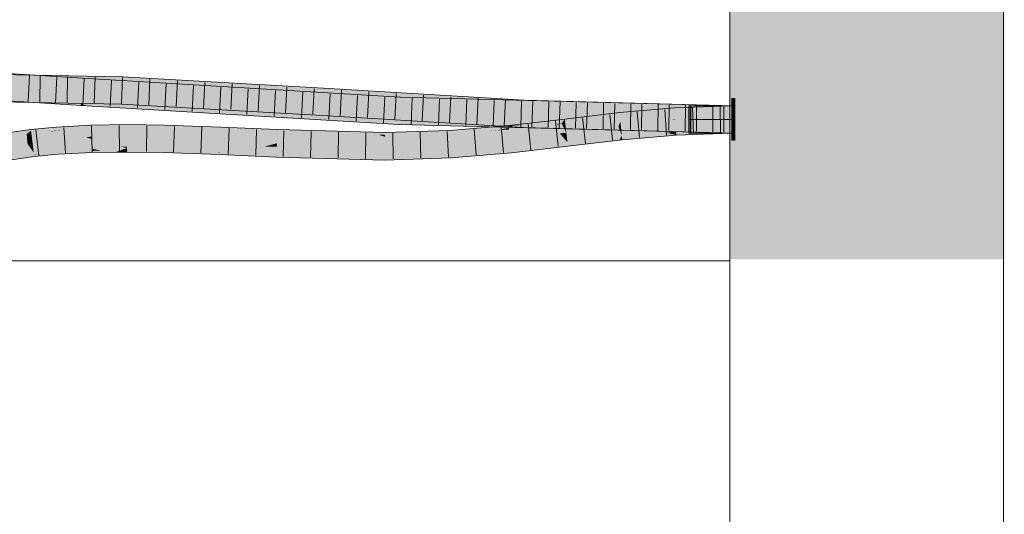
# Model space of a CAD drawing. Extents: x -500 to 300, y 62 to 1162.
# Tile 170 of 256: x 155.25 to 164.24, y 928.32 to 932.83. Entities that reach past the tile are written whole.
import ezdxf
from ezdxf.lldxf.tags import DXFTag

# ---------------------------------------------------------------- set-up
doc = ezdxf.new("R2010")
doc.units = 0
doc.layers.get('0').update_dxf_attribs({"lineweight": 13})
doc.layers.add('E_Detail_Linie_Text_Bem', color=7, linetype='Continuous', lineweight=13)
for name, color, linetype, lineweight, true_color in [('E_Leerrohr 25-A06G93S78I', 7, 'Continuous', 9, 0xff8000), ('E_Leerrohr 25-Shading', 7, 'Continuous', 9, 0xff8000), ('E_Leerrohr 32-A06G93SF8I', 7, 'Continuous', 9, 0x00b300), ('E_Leerrohr 32-Shading', 7, 'Continuous', 9, 0x00b300), ('E_Leerrohr Umrandung-A06G93SC8I', 7, 'Continuous', 9, 0xffffff)]:
    doc.layers.add(name, color=color, linetype=linetype, lineweight=lineweight, true_color=true_color)
tags = doc.linetypes.add('STRICHPUNKT2-A06G93S88I', pattern=[12.7, 6.35, -3.175, 0, -3.175]).pattern_tags.tags
tags[10:11] = [DXFTag(74, 4), DXFTag(75, 0), DXFTag(340, '0'), DXFTag(46, 0.0), DXFTag(50, 0.0), DXFTag(44, 0.0), DXFTag(45, 0.0)]
tags[8:9] = [DXFTag(74, 4), DXFTag(75, 0), DXFTag(340, '0'), DXFTag(46, 0.0), DXFTag(50, 0.0), DXFTag(44, 0.0), DXFTag(45, 0.0)]
tags[6:7] = [DXFTag(74, 4), DXFTag(75, 0), DXFTag(340, '0'), DXFTag(46, 0.0), DXFTag(50, 0.0), DXFTag(44, 0.0), DXFTag(45, 0.0)]
tags[4:5] = [DXFTag(74, 4), DXFTag(75, 0), DXFTag(340, '0'), DXFTag(46, 0.0), DXFTag(50, 0.0), DXFTag(44, 0.0), DXFTag(45, 0.0)]

# ---------------------------------------------------------------- blocks, each defined once
blk = doc.blocks.new('Shading-A06G93GV8I', base_point=(241.4508, 904.1259))
at = {"layer": 'E_Leerrohr 25-Shading', "color": 31, "true_color": 0xecb67f}
for points in [[(161.7614, 932.113), (161.7553, 932.113), (161.7614, 931.9555), (161.7553, 931.9555)], [(161.7749, 932.113), (161.7689, 932.113), (161.7749, 931.9555), (161.7689, 931.9555)], [(161.7809, 932.113), (161.7749, 932.113), (161.7809, 931.9555), (161.7749, 931.9555)], [(161.3613, 932.048), (161.3613, 931.923), (161.7553, 932.048), (161.7553, 931.923)], [(161.3749, 932.048), (161.3749, 931.923), (161.7689, 932.048), (161.7689, 931.923)], [(161.3809, 932.048), (161.3809, 931.923), (161.7749, 932.048), (161.7749, 931.923)], [(161.7553, 931.9555), (161.7553, 931.923), (161.7614, 931.9555), (161.7614, 931.923)], [(161.7689, 931.9555), (161.7689, 931.923), (161.7749, 931.9555), (161.7749, 931.923)], [(161.7749, 931.9555), (161.7749, 931.923), (161.7809, 931.9555), (161.7809, 931.923)], [(161.3613, 931.923), (161.3613, 931.798), (161.7553, 931.923), (161.7553, 931.798)], [(161.3749, 931.923), (161.3749, 931.798), (161.7689, 931.923), (161.7689, 931.798)], [(161.3809, 931.923), (161.3809, 931.798), (161.7749, 931.923), (161.7749, 931.798)], [(161.7614, 931.923), (161.7553, 931.923), (161.7614, 931.8771), (161.7553, 931.877)], [(161.7553, 931.877), (161.7553, 931.733), (161.7614, 931.8771), (161.7614, 931.733)], [(161.7749, 931.923), (161.7689, 931.923), (161.7749, 931.8773), (161.7689, 931.8772)], [(161.7689, 931.8772), (161.7689, 931.733), (161.7749, 931.8773), (161.7749, 931.733)], [(161.7809, 931.923), (161.7749, 931.923), (161.7809, 931.8773), (161.7749, 931.8773)], [(161.7749, 931.8773), (161.7749, 931.733), (161.7809, 931.8773), (161.7809, 931.733)]]:
    blk.add_solid(points, dxfattribs=at)
at = {"layer": 'E_Leerrohr 25-Shading', "color": 43, "true_color": 0xd7ab7f}
for points in [[(161.2322, 932.03), (160.7287, 931.9849), (160.8575, 931.9596), (160.7325, 931.9484)], [(161.2322, 932.03), (160.8575, 931.9596), (161.233, 932.0172)], [(161.7553, 932.048), (161.2322, 932.03), (161.233, 932.0172)], [(161.7553, 932.048), (161.233, 932.0172), (161.7553, 932.0114), (161.2344, 931.9934)], [(160.2295, 931.9263), (160.2337, 931.89), (160.7287, 931.9849), (160.7325, 931.9484)], [(160.8575, 931.9596), (161.2344, 931.9934), (161.233, 932.0172)], [(155.5869, 931.843), (155.5862, 931.8538), (155.3571, 931.8248), (155.3563, 931.8314)], [(155.5873, 931.8375), (155.5869, 931.843), (155.3575, 931.8217), (155.3571, 931.8248)], [(155.9044, 931.856), (155.904, 931.8705), (155.5869, 931.843), (155.5862, 931.8538)], [(155.9047, 931.8493), (155.9044, 931.856), (155.5873, 931.8375), (155.5869, 931.843)], [(155.9047, 931.8493), (155.5873, 931.8375), (155.905, 931.8391), (155.5885, 931.8212)], [(156.2346, 931.8589), (156.2346, 931.8753), (155.9044, 931.856), (155.904, 931.8705)], [(156.2346, 931.8527), (156.2346, 931.8589), (155.9047, 931.8493), (155.9044, 931.856)], [(156.0488, 931.8508), (155.9047, 931.8493), (156.0487, 931.8406), (155.905, 931.8391)], [(155.905, 931.8391), (155.9052, 931.8339), (156.2346, 931.8425), (156.2346, 931.8387)], [(156.2346, 931.8425), (156.2346, 931.8527), (156.0487, 931.8406), (156.0488, 931.8508)], [(156.5739, 931.8538), (156.5743, 931.8709), (156.2346, 931.8589), (156.2346, 931.8753)], [(156.5737, 931.8495), (156.5739, 931.8538), (156.2346, 931.8527), (156.2346, 931.8589)], [(156.5737, 931.8495), (156.2346, 931.8527), (156.5733, 931.8347), (156.2346, 931.8425)], [(156.2346, 931.8425), (156.2346, 931.8387), (156.5733, 931.8347), (156.5733, 931.8343)], [(157.0901, 931.8369), (156.5737, 931.8495), (156.9446, 931.8214), (156.5733, 931.8343)], [(156.5739, 931.8538), (156.5737, 931.8495), (157.0593, 931.8376)], [(157.0901, 931.8369), (157.0908, 931.853), (156.5739, 931.8538), (156.5743, 931.8709)], [(157.0901, 931.8369), (156.5739, 931.8538), (157.0593, 931.8376)], [(157.2156, 931.8473), (157.0908, 931.853), (157.5666, 931.8216), (157.0901, 931.8369)], [(157.6056, 931.8204), (157.6059, 931.8296), (157.5666, 931.8216), (157.2156, 931.8473)], [(159.668, 931.8359), (159.7197, 931.8475), (159.1772, 931.8026), (159.1765, 931.8151)], [(159.6038, 931.8406), (159.5616, 931.8547), (159.3589, 931.8376)], [(159.5616, 931.8547), (159.7185, 931.8593), (159.6369, 931.861), (159.7182, 931.862)], [(159.6038, 931.8406), (159.7197, 931.8475), (159.5616, 931.8547), (159.7185, 931.8593)], [(159.7182, 931.862), (159.7177, 931.8678), (159.6369, 931.861)], [(159.7205, 931.8395), (159.7197, 931.8475), (159.668, 931.8359)], [(159.8143, 931.8646), (160.2023, 931.8864), (159.7177, 931.8678), (160.2295, 931.9263)], [(159.8143, 931.8646), (159.7177, 931.8678), (159.7182, 931.862)], [(159.7185, 931.8593), (159.8143, 931.8646), (159.7182, 931.862)], [(159.7185, 931.8593), (159.7197, 931.8475), (160.0445, 931.8737)], [(159.8143, 931.8646), (159.7185, 931.8593), (159.8818, 931.8665)], [(160.1201, 931.877), (160.0445, 931.8737), (159.7205, 931.8395), (159.7197, 931.8475)], [(159.7205, 931.8395), (159.7213, 931.8314), (160.1201, 931.877)], [(160.0579, 931.8748), (160.2023, 931.8864), (159.849, 931.8656), (159.8143, 931.8646)], [(159.8818, 931.8665), (160.0445, 931.8737), (159.849, 931.8656), (160.0579, 931.8748)], [(160.1201, 931.877), (160.2023, 931.8864), (160.0445, 931.8737)], [(160.2295, 931.9263), (160.2023, 931.8864), (160.2337, 931.89)], [(155.3571, 931.8248), (155.3563, 931.8314), (155.1373, 931.799), (155.1372, 931.7994)], [(155.3571, 931.8248), (155.1373, 931.799), (155.1824, 931.8036)], [(155.1406, 931.7802), (155.3309, 931.7997), (155.1824, 931.8036), (155.3575, 931.8217)], [(155.3175, 931.7888), (155.3309, 931.7997), (155.1436, 931.7634), (155.1406, 931.7802)], [(155.3575, 931.8217), (155.3571, 931.8248), (155.1824, 931.8036)], [(155.3606, 931.7961), (155.3598, 931.8027), (155.3175, 931.7888), (155.3309, 931.7997)], [(155.3175, 931.7888), (155.3607, 931.795), (155.3606, 931.7961)], [(155.3598, 931.8027), (155.3575, 931.8217), (155.3309, 931.7997)], [(155.5885, 931.8212), (155.5873, 931.8375), (155.3598, 931.8027), (155.3575, 931.8217)], [(155.5885, 931.8212), (155.3598, 931.8027), (155.5226, 931.8139)], [(155.3598, 931.8027), (155.3606, 931.7961), (155.5226, 931.8139)], [(155.5226, 931.8139), (155.3606, 931.7961), (155.5888, 931.8173), (155.3607, 931.795)], [(155.5885, 931.8212), (155.5226, 931.8139), (155.5887, 931.8185)], [(155.5226, 931.8139), (155.5888, 931.8173), (155.5887, 931.8185)], [(155.905, 931.8391), (155.5885, 931.8212), (155.6675, 931.8214), (155.5887, 931.8185)], [(155.5887, 931.8185), (155.5888, 931.8173), (155.6675, 931.8214)], [(155.905, 931.8391), (155.6675, 931.8214), (155.9052, 931.8339)], [(157.0901, 931.8369), (156.9446, 931.8214), (157.0894, 931.8179)], [(156.9446, 931.8214), (157.0893, 931.8163), (157.0894, 931.8179)], [(157.1141, 931.8171), (157.0894, 931.8179), (157.6047, 931.793), (157.0893, 931.8163)], [(157.605, 931.8013), (157.0901, 931.8369), (157.0894, 931.8179)], [(157.0901, 931.8369), (157.6056, 931.8187), (157.5666, 931.8216)], [(157.0901, 931.8369), (157.1004, 931.8362), (157.6056, 931.8187), (157.6054, 931.8147)], [(157.1004, 931.8362), (157.605, 931.8013), (157.6054, 931.8147)], [(157.605, 931.8013), (157.1141, 931.8171), (157.6047, 931.793)], [(157.6056, 931.8187), (157.6056, 931.8204), (157.5666, 931.8216)], [(158.5874, 931.7659), (157.605, 931.8013), (157.6047, 931.793)], [(158.1457, 931.7908), (157.7701, 931.8102), (157.605, 931.8013), (157.6054, 931.8147)], [(157.605, 931.8013), (158.5874, 931.7659), (157.8041, 931.7974)], [(157.7701, 931.8102), (157.6056, 931.8187), (157.6054, 931.8147)], [(158.5876, 931.8024), (157.6059, 931.8296), (158.5876, 931.8011), (157.6056, 931.8204)], [(157.6056, 931.8204), (157.6056, 931.8187), (158.0276, 931.8121), (158.0508, 931.8108)], [(158.0508, 931.8108), (157.6056, 931.8187), (158.3245, 931.795), (158.0099, 931.8036)], [(158.0099, 931.8036), (157.6056, 931.8187), (157.77, 931.8102)], [(157.77, 931.8102), (158.4804, 931.7861), (158.0099, 931.8036)], [(157.77, 931.8102), (158.1457, 931.7908), (158.4804, 931.7861), (158.5306, 931.7832)], [(158.5874, 931.7659), (158.5633, 931.7732), (157.8041, 931.7974), (158.2626, 931.7885)], [(158.3244, 931.795), (158.0099, 931.8036), (158.4804, 931.7861)], [(158.0508, 931.8108), (158.5876, 931.8011), (158.0276, 931.8121)], [(158.5876, 931.8011), (158.0508, 931.8108), (158.5875, 931.7878), (158.3245, 931.795)], [(158.5633, 931.7732), (158.5306, 931.7832), (158.2626, 931.7885)], [(158.5875, 931.7878), (158.3244, 931.795), (158.5875, 931.7821), (158.4804, 931.7861)], [(158.5306, 931.7832), (158.5875, 931.7821), (158.4804, 931.7861)], [(158.5875, 931.7821), (158.5306, 931.7832), (158.5875, 931.78)], [(158.5875, 931.78), (158.5306, 931.7832), (158.5874, 931.772), (158.5633, 931.7732)], [(158.5633, 931.7732), (158.5874, 931.7659), (158.5874, 931.772)], [(159.1779, 931.7897), (158.5875, 931.78), (159.1781, 931.7857), (158.5874, 931.772)], [(158.5874, 931.772), (158.5874, 931.7659), (159.1781, 931.7857)], [(159.1772, 931.8026), (159.1765, 931.8151), (158.5875, 931.7878), (158.5876, 931.8011)], [(159.1776, 931.7961), (159.1772, 931.8026), (158.5875, 931.7821), (158.5875, 931.7878)], [(159.1776, 931.7961), (158.5875, 931.7821), (159.1779, 931.7897), (158.5875, 931.78)], [(159.176, 931.8223), (158.5876, 931.8024), (159.1765, 931.8151), (158.5876, 931.8011)], [(159.3589, 931.8376), (159.176, 931.8223), (159.6038, 931.8406), (159.1765, 931.8151)], [(159.1776, 931.7961), (159.668, 931.8359), (159.1772, 931.8026)], [(159.1776, 931.7961), (159.5406, 931.8177), (159.668, 931.8359), (159.6101, 931.8231)], [(159.5406, 931.8177), (159.1776, 931.7961), (159.1779, 931.7897)], [(159.6025, 931.8214), (159.5406, 931.8177), (159.1781, 931.7857), (159.1779, 931.7897)], [(159.5406, 931.8177), (159.6025, 931.8214), (159.6101, 931.8231)], [(159.6025, 931.8214), (159.7213, 931.8314), (159.6101, 931.8231), (159.7212, 931.8317)], [(159.7212, 931.8317), (159.7205, 931.8395), (159.6101, 931.8231), (159.668, 931.8359)], [(160.7507, 931.7726), (160.254, 931.7144), (160.7275, 931.733), (160.2582, 931.678)], [(160.7507, 931.7726), (160.7275, 931.733), (160.7542, 931.7384)], [(161.2453, 931.817), (160.7507, 931.7726), (161.2455, 931.8138), (160.7542, 931.7384)], [(161.1616, 931.801), (160.7542, 931.7384), (161.2476, 931.7804), (160.7545, 931.7361)], [(161.2455, 931.8138), (161.1616, 931.801), (161.2457, 931.8105)], [(161.1616, 931.801), (161.2476, 931.7804), (161.2457, 931.8105)], [(161.3735, 931.8214), (161.2453, 931.817), (161.2455, 931.8138)], [(161.7536, 931.8344), (161.7553, 931.8346), (161.2455, 931.8138), (161.3735, 931.8214)], [(161.2457, 931.8105), (161.3702, 931.8163), (161.2455, 931.8138), (161.2604, 931.8145)], [(161.2476, 931.7804), (161.7536, 931.8344), (161.2457, 931.8105)], [(161.7553, 931.8346), (161.2476, 931.7804), (161.7553, 931.798)], [(161.3702, 931.8163), (161.7536, 931.8344), (161.2604, 931.8145)], [(155.911, 931.6573), (155.9494, 931.6487), (156.2347, 931.6619), (156.1894, 931.6457)], [(156.2347, 931.6451), (156.2347, 931.6619), (156.1894, 931.6457)], [(156.5684, 931.6442), (156.5687, 931.6576), (156.2347, 931.6439), (156.2347, 931.6619)], [(159.7386, 931.6555), (159.7422, 931.619), (160.254, 931.7144), (160.2582, 931.678)], [(160.7275, 931.733), (160.7545, 931.7361), (160.7542, 931.7384)], [(155.3823, 931.617), (155.382, 931.6196), (155.1742, 931.5892)], [(155.1747, 931.5862), (155.383, 931.6108), (155.1742, 931.5892), (155.3823, 931.617)], [(155.1759, 931.5792), (155.3843, 931.5999), (155.1747, 931.5862), (155.383, 931.6108)], [(155.3846, 931.5974), (155.3843, 931.5999), (155.1777, 931.5691), (155.1759, 931.5792)], [(155.1777, 931.5691), (155.1805, 931.5532), (155.3846, 931.5974), (155.3864, 931.5833)], [(155.6015, 931.6387), (155.6013, 931.6409), (155.382, 931.6196)], [(155.3823, 931.617), (155.6019, 931.6334), (155.382, 931.6196), (155.6015, 931.6387)], [(155.383, 931.6108), (155.6025, 931.624), (155.3823, 931.617), (155.6019, 931.6334)], [(155.3843, 931.5999), (155.603, 931.6182), (155.383, 931.6108), (155.6025, 931.624)], [(155.603, 931.6182), (155.3843, 931.5999), (155.4318, 931.6019)], [(155.3843, 931.5999), (155.3846, 931.5974), (155.4318, 931.6019)], [(155.3846, 931.5974), (155.3864, 931.5833), (155.603, 931.6182), (155.6039, 931.6044)], [(155.9111, 931.6544), (155.911, 931.6573), (155.6013, 931.6409)], [(155.6015, 931.6387), (155.9113, 931.6492), (155.6013, 931.6409), (155.9111, 931.6544)], [(155.6019, 931.6334), (155.9116, 931.6401), (155.6015, 931.6387), (155.9113, 931.6492)], [(155.6025, 931.624), (155.9118, 931.6359), (155.6019, 931.6334), (155.9116, 931.6401)], [(155.9118, 931.6359), (155.6025, 931.624), (155.7171, 931.6248)], [(155.6025, 931.624), (155.603, 931.6182), (155.7171, 931.6248)], [(155.603, 931.6182), (155.6039, 931.6044), (155.9118, 931.6359), (155.9123, 931.6207)], [(155.9494, 931.6487), (155.911, 931.6573), (155.9113, 931.6492)], [(155.9116, 931.6401), (155.9973, 931.638), (155.9113, 931.6492), (155.9494, 931.6487)], [(155.9118, 931.6359), (155.9973, 931.638), (155.9116, 931.6401)], [(156.1281, 931.6238), (156.1805, 931.6425), (155.9123, 931.6207), (155.9118, 931.6359)], [(155.9494, 931.6487), (155.9973, 931.638), (156.1894, 931.6457), (156.1805, 931.6425)], [(156.2347, 931.627), (156.2347, 931.6439), (156.1281, 931.6238), (156.1805, 931.6425)], [(156.1281, 931.6238), (156.2347, 931.6253), (156.2347, 931.627)], [(156.1805, 931.6425), (156.2347, 931.6439), (156.1894, 931.6457), (156.2347, 931.6451)], [(156.568, 931.6289), (156.5684, 931.6442), (156.2347, 931.627), (156.2347, 931.6439)], [(156.2347, 931.627), (156.2347, 931.6253), (156.568, 931.6289), (156.5678, 931.621)], [(157.0243, 931.6231), (156.568, 931.6289), (156.7207, 931.6157), (156.5678, 931.621)], [(156.568, 931.6289), (157.0821, 931.6353), (156.5684, 931.6442)], [(156.568, 931.6289), (157.0243, 931.6231), (157.0821, 931.6353), (157.0816, 931.6246)], [(157.0821, 931.6353), (157.0823, 931.6397), (156.5684, 931.6442), (156.5687, 931.6576)], [(157.0816, 931.6224), (157.0243, 931.6231), (157.0808, 931.6031), (156.7207, 931.6157)], [(157.0243, 931.6231), (157.0816, 931.6224), (157.0816, 931.6246)], [(157.0816, 931.6224), (157.0808, 931.6031), (157.5986, 931.6112), (157.5975, 931.5797)], [(157.2451, 931.6277), (157.0821, 931.6353), (157.0816, 931.6246)], [(157.0816, 931.6224), (157.5986, 931.6112), (157.0816, 931.6246), (157.2451, 931.6277)], [(157.3163, 931.6292), (157.0823, 931.6397), (157.0821, 931.6353)], [(157.0821, 931.6353), (157.2451, 931.6277), (157.3163, 931.6292), (157.317, 931.6291)], [(157.2451, 931.6277), (157.5986, 931.6112), (157.317, 931.6291), (157.5988, 931.6163)], [(158.5866, 931.5891), (157.841, 931.6096), (157.5975, 931.5797), (157.5986, 931.6112)], [(158.5866, 931.5891), (157.5975, 931.5797), (158.5865, 931.5524)], [(157.841, 931.6096), (157.5988, 931.6163), (157.5986, 931.6112)], [(158.7768, 931.5955), (158.5866, 931.5891), (158.7794, 931.5589), (158.5865, 931.5524)], [(159.1883, 931.6092), (158.7768, 931.5955), (159.1904, 931.5726), (158.7794, 931.5589)], [(159.1883, 931.6092), (159.1904, 931.5726), (159.7386, 931.6555), (159.7422, 931.619)]]:
    blk.add_solid(points, dxfattribs=at)
at = {"layer": 'E_Leerrohr 25-Shading', "color": 31, "true_color": 0xfabd7f}
for points in [[(160.7325, 931.9484), (160.2337, 931.89), (160.737, 931.9046), (160.234, 931.8875)], [(160.7325, 931.9484), (161.238, 931.9357), (160.8575, 931.9596)], [(161.2047, 931.9199), (160.7325, 931.9484), (160.737, 931.9049)], [(160.7325, 931.9484), (161.2047, 931.9199), (161.238, 931.9357), (161.2389, 931.921)], [(161.238, 931.9357), (161.2344, 931.9934), (160.8575, 931.9596)], [(161.7553, 931.923), (161.7553, 932.0114), (161.238, 931.9357), (161.2344, 931.9934)], [(161.7553, 931.923), (161.238, 931.9357), (161.2391, 931.9178)], [(159.722, 931.8243), (160.1201, 931.877), (159.7213, 931.8314)], [(159.722, 931.8243), (160.2247, 931.8411), (160.1201, 931.877), (160.2051, 931.8807)], [(160.2051, 931.8807), (160.2023, 931.8864), (160.1201, 931.877)], [(160.2337, 931.89), (160.2023, 931.8864), (160.234, 931.8875)], [(160.2346, 931.8821), (160.234, 931.8875), (160.2051, 931.8807), (160.2023, 931.8864)], [(160.2393, 931.8416), (160.2346, 931.8821), (160.2247, 931.8411), (160.2051, 931.8807)], [(160.7106, 931.9037), (160.234, 931.8875), (160.2346, 931.8821)], [(160.7203, 931.858), (160.737, 931.9046), (160.2346, 931.8821), (160.7106, 931.9037)], [(160.7203, 931.858), (160.2346, 931.8821), (160.2393, 931.8416)], [(160.2393, 931.8416), (160.2439, 931.8022), (160.7203, 931.858)], [(160.7391, 931.8052), (160.7203, 931.858), (160.2445, 931.7964), (160.2439, 931.8022)], [(160.737, 931.9046), (160.7203, 931.858), (160.7416, 931.8605)], [(160.7416, 931.8605), (160.7203, 931.858), (160.742, 931.8562)], [(160.742, 931.8562), (160.7203, 931.858), (160.7473, 931.8054), (160.7391, 931.8052)], [(160.737, 931.9046), (161.2391, 931.9178), (160.737, 931.9049), (161.2047, 931.9199)], [(160.737, 931.9046), (160.7416, 931.8605), (161.2391, 931.9178), (161.2399, 931.9052)], [(161.2399, 931.9052), (160.7416, 931.8605), (161.2448, 931.8245), (160.742, 931.8562)], [(161.2448, 931.8245), (160.742, 931.8562), (161.2453, 931.817), (160.7473, 931.8054)], [(161.2047, 931.9199), (161.2391, 931.9178), (161.2389, 931.921)], [(161.2391, 931.9178), (161.2399, 931.9052), (161.7553, 931.923)], [(161.7553, 931.923), (161.2399, 931.9052), (161.3735, 931.8214), (161.2448, 931.8245)], [(161.7553, 931.923), (161.3735, 931.8214), (161.7553, 931.8346)], [(155.3214, 931.7456), (155.3175, 931.7888), (155.1544, 931.7017), (155.1436, 931.7634)], [(155.3607, 931.795), (155.3175, 931.7888), (155.3713, 931.7073), (155.3255, 931.7006)], [(155.5888, 931.8173), (155.3607, 931.795), (155.5947, 931.7344), (155.3713, 931.7073)], [(155.86, 931.7607), (155.6675, 931.8214), (155.5947, 931.7344), (155.5888, 931.8173)], [(155.595, 931.7291), (155.8903, 931.7512), (155.5947, 931.7344), (155.86, 931.7607)], [(155.9052, 931.8339), (155.6675, 931.8214), (155.9055, 931.8251)], [(155.9055, 931.8251), (155.6675, 931.8214), (155.9075, 931.7655), (155.86, 931.7607)], [(155.86, 931.7607), (155.9081, 931.7456), (155.9075, 931.7655)], [(156.2346, 931.8387), (155.9052, 931.8339), (156.2346, 931.8265), (155.9055, 931.8251)], [(156.2346, 931.8265), (155.9055, 931.8251), (156.2346, 931.7916), (155.9075, 931.7655)], [(155.9075, 931.7655), (155.9081, 931.7456), (156.2346, 931.7916), (156.2347, 931.7503)], [(156.5733, 931.8343), (156.2346, 931.8387), (156.5731, 931.8252), (156.2346, 931.8265)], [(156.2346, 931.8265), (156.2347, 931.7503), (156.5731, 931.8252), (156.571, 931.7459)], [(157.0893, 931.8163), (156.9446, 931.8214), (156.571, 931.7459), (156.5731, 931.8252)], [(157.086, 931.7336), (157.0893, 931.8163), (156.571, 931.7459)], [(156.9446, 931.8214), (156.5733, 931.8343), (156.5731, 931.8252)], [(157.6047, 931.793), (157.0893, 931.8163), (157.6022, 931.7186), (157.086, 931.7336)], [(157.6047, 931.793), (157.6017, 931.7047), (158.5874, 931.7659), (158.587, 931.6774)], [(158.5874, 931.7659), (158.587, 931.6774), (159.1781, 931.7857), (159.1832, 931.6974)], [(159.6025, 931.8214), (159.1781, 931.7857), (159.73, 931.7434), (159.1832, 931.6974)], [(159.7213, 931.8314), (159.6025, 931.8214), (159.722, 931.8243)], [(159.6025, 931.8214), (159.73, 931.7434), (159.722, 931.8243)], [(160.2439, 931.8022), (160.2247, 931.8411), (159.73, 931.7434), (159.722, 931.8243)], [(160.2408, 931.7297), (160.1842, 931.7953), (159.7355, 931.6869), (159.73, 931.7434)], [(160.2439, 931.8022), (160.1842, 931.7953), (160.2445, 931.7964)], [(160.2445, 931.7964), (160.1842, 931.7953), (160.2521, 931.7307), (160.2408, 931.7297)], [(160.2247, 931.8411), (160.2439, 931.8022), (160.2393, 931.8416)], [(160.7503, 931.7725), (160.7507, 931.7726), (160.2445, 931.7964), (160.7391, 931.8052)], [(160.7503, 931.7725), (160.2445, 931.7964), (160.2521, 931.7307)], [(160.254, 931.7144), (160.7503, 931.7725), (160.2521, 931.7307)], [(160.7391, 931.8052), (160.7507, 931.7726), (160.7473, 931.8054)], [(160.7473, 931.8054), (160.7507, 931.7726), (161.2453, 931.817)], [(161.2448, 931.8245), (161.2453, 931.817), (161.3735, 931.8214)], [(155.3238, 931.7194), (155.3214, 931.7456), (155.1576, 931.6837), (155.1544, 931.7017)], [(155.1589, 931.6763), (155.3255, 931.7006), (155.1576, 931.6837), (155.3238, 931.7194)], [(155.3692, 931.6379), (155.3255, 931.7006), (155.1688, 931.62), (155.1589, 931.6763)], [(155.3713, 931.7073), (155.3255, 931.7006), (155.3716, 931.7048)], [(155.3716, 931.7048), (155.3255, 931.7006), (155.3796, 931.6389), (155.3692, 931.6379)], [(155.3713, 931.7073), (155.595, 931.7291), (155.5947, 931.7344)], [(155.595, 931.7291), (155.3713, 931.7073), (155.5957, 931.7195), (155.3716, 931.7048)], [(155.5957, 931.7195), (155.3716, 931.7048), (155.6004, 931.6533), (155.3796, 931.6389)], [(155.595, 931.7291), (155.9081, 931.7456), (155.8903, 931.7512)], [(155.9081, 931.7456), (155.595, 931.7291), (155.9085, 931.7332), (155.5957, 931.7195)], [(155.9085, 931.7332), (155.5957, 931.7195), (155.9107, 931.6667), (155.6004, 931.6533)], [(155.9107, 931.6667), (155.6542, 931.6556), (155.911, 931.6573)], [(156.2347, 931.7503), (155.9081, 931.7456), (156.2347, 931.7412), (155.9085, 931.7332)], [(156.0456, 931.7366), (155.9085, 931.7332), (156.0449, 931.6699), (155.9107, 931.6667)], [(156.2347, 931.6619), (155.9427, 931.6674), (155.911, 931.6573), (155.9107, 931.6667)], [(156.2347, 931.6619), (156.18, 931.6732), (155.9427, 931.6674)], [(156.2347, 931.6744), (156.2347, 931.7412), (156.0449, 931.6699), (156.0456, 931.7366)], [(156.2347, 931.6744), (156.18, 931.6732), (156.2347, 931.6707)], [(156.18, 931.6732), (156.2347, 931.6619), (156.2347, 931.6707)], [(156.571, 931.7459), (156.2347, 931.7503), (156.571, 931.7448), (156.2347, 931.7412)], [(156.5692, 931.6779), (156.5709, 931.7396), (156.2347, 931.7412), (156.4012, 931.743)], [(156.5692, 931.6779), (156.2347, 931.7412), (156.2347, 931.6744)], [(156.5687, 931.6576), (156.3481, 931.6756), (156.2347, 931.6707), (156.2347, 931.6744)], [(156.5687, 931.6576), (156.2347, 931.6707), (156.2347, 931.6619)], [(156.5692, 931.6779), (156.3481, 931.6756), (156.5689, 931.6641)], [(156.3481, 931.6756), (156.5687, 931.6576), (156.5689, 931.6641)], [(156.5709, 931.7396), (156.571, 931.7448), (156.4012, 931.743)], [(156.5689, 931.6641), (156.5687, 931.6576), (157.0823, 931.6397)], [(157.0838, 931.6776), (156.5692, 931.6779), (157.0823, 931.6397), (156.5689, 931.6641)], [(157.0838, 931.6776), (157.0856, 931.7235), (156.5692, 931.6779), (156.5709, 931.7396)], [(157.0856, 931.7235), (157.0858, 931.728), (156.5709, 931.7396), (156.571, 931.7459)], [(157.0858, 931.728), (157.086, 931.7336), (156.571, 931.7459)], [(157.3163, 931.6292), (157.4903, 931.6752), (157.0823, 931.6397), (157.0838, 931.6776)], [(157.0838, 931.6776), (157.4903, 931.6752), (157.0856, 931.7235), (157.6017, 931.7047)], [(157.6017, 931.7047), (157.0858, 931.728), (157.0856, 931.7235)], [(157.086, 931.7336), (157.0858, 931.728), (157.6022, 931.7186), (157.6017, 931.7047)], [(157.5994, 931.6346), (157.6007, 931.6745), (157.3163, 931.6292), (157.4903, 931.6752)], [(157.6007, 931.6745), (157.6017, 931.7047), (157.4903, 931.6752)], [(157.5994, 931.6346), (158.3473, 931.6556), (157.6007, 931.6745), (158.587, 931.6774)], [(158.587, 931.6774), (157.6017, 931.7047), (157.6007, 931.6745)], [(158.5869, 931.6429), (158.587, 931.6624), (157.841, 931.6096), (158.3473, 931.6556)], [(158.587, 931.6624), (158.587, 931.6774), (158.3473, 931.6556)], [(159.1838, 931.6877), (158.5869, 931.6429), (158.7768, 931.5955), (158.5866, 931.5891)], [(159.1838, 931.6877), (159.1832, 931.6974), (158.5869, 931.6429), (158.587, 931.6624)], [(159.1832, 931.6974), (158.587, 931.6774), (158.587, 931.6624)], [(159.1838, 931.6877), (158.7768, 931.5955), (159.1867, 931.637)], [(159.73, 931.7434), (159.1832, 931.6974), (159.73, 931.7427), (159.1838, 931.6877)], [(159.73, 931.7427), (159.1838, 931.6877), (159.7355, 931.6869), (159.1867, 931.637)], [(159.1867, 931.637), (159.1883, 931.6092), (159.7355, 931.6869), (159.7386, 931.6555)], [(160.254, 931.7144), (160.2408, 931.7297), (159.7386, 931.6555), (159.7355, 931.6869)], [(160.2408, 931.7297), (160.254, 931.7144), (160.2521, 931.7307)], [(155.382, 931.6196), (155.3692, 931.6379), (155.1742, 931.5892), (155.1688, 931.62)], [(155.3692, 931.6379), (155.382, 931.6196), (155.3796, 931.6389)], [(155.3796, 931.6389), (155.382, 931.6196), (155.6004, 931.6533), (155.6013, 931.6409)], [(155.6542, 931.6556), (155.6004, 931.6533), (155.911, 931.6573), (155.6013, 931.6409)], [(157.3163, 931.6292), (157.5988, 931.6163), (157.5994, 931.6346)], [(157.841, 931.6096), (158.3473, 931.6556), (157.5988, 931.6163), (157.5994, 931.6346)], [(157.841, 931.6096), (158.5866, 931.5891), (158.5869, 931.6429)], [(158.7768, 931.5955), (159.1883, 931.6092), (159.1867, 931.637)]]:
    blk.add_solid(points, dxfattribs=at)
at = {"layer": 'E_Leerrohr 32-Shading', "color": 83, "true_color": 0x7fbd7f}
for points in [[(155.3951, 932.3275), (154.6151, 932.3427), (155.3934, 932.2909), (154.8306, 932.3019)], [(154.8412, 932.3253), (155.8247, 932.264), (154.6298, 932.3751), (155.8269, 932.3006)], [(156.1922, 932.2753), (156.1936, 932.312), (155.3934, 932.2909), (155.3951, 932.3275)], [(156.7493, 932.2451), (155.8269, 932.3006), (156.9577, 932.1959), (155.8247, 932.264)], [(156.7608, 932.2795), (156.1936, 932.312), (156.9695, 932.231), (156.1922, 932.2753)], [(158.3383, 932.1495), (156.7493, 932.2451), (158.5451, 932.1003), (156.9577, 932.1959)], [(158.0285, 932.2072), (156.7608, 932.2795), (158.0263, 932.1706), (156.9695, 932.231)], [(158.3479, 932.1881), (158.0285, 932.2072), (158.5547, 932.1392), (158.0263, 932.1706)], [(154.7183, 932.1215), (155.3849, 932.1143), (154.2747, 932.136)], [(155.8127, 932.0692), (154.7187, 932.1491), (154.8172, 932.113), (154.5195, 932.1315)], [(154.6681, 932.116), (154.5403, 932.0997), (155.3842, 932.0976), (155.3837, 932.0881)], [(154.6681, 932.116), (155.3849, 932.1143), (154.7108, 932.1215)], [(155.3849, 932.1143), (154.6681, 932.116), (155.3842, 932.0976)], [(155.8139, 932.0876), (154.7632, 932.1531), (155.8127, 932.0692), (154.7187, 932.1491)], [(154.8172, 932.113), (155.8116, 932.051), (155.8127, 932.0692)], [(155.3849, 932.1143), (155.3842, 932.0976), (156.1855, 932.0987), (156.1847, 932.077)], [(158.7244, 932.0895), (158.726, 932.1262), (158.5451, 932.1003), (158.3383, 932.1495)], [(159.8572, 932.0616), (159.6104, 932.113), (158.5547, 932.1392), (158.3479, 932.1881)], [(160.6212, 932.0525), (159.2381, 932.113), (158.7244, 932.0895), (158.726, 932.1262)], [(161.7749, 932.0114), (161.7749, 932.048), (160.1461, 932.0733), (159.2381, 932.113)], [(159.8588, 932.0982), (159.6104, 932.113), (159.8584, 932.0878)], [(159.6104, 932.113), (159.8572, 932.0616), (159.8584, 932.0878)], [(155.3836, 932.0881), (154.2752, 932.1034), (155.3832, 932.0778), (154.2752, 932.0994)], [(156.1847, 932.077), (155.3836, 932.0881), (156.1841, 932.0621), (155.3832, 932.0778)], [(155.3837, 932.0881), (156.1847, 932.077), (155.3842, 932.0976)], [(155.8623, 932.048), (155.8127, 932.0692), (155.8116, 932.051)], [(156.8606, 932.0246), (155.8139, 932.0876), (155.8127, 932.0692)], [(155.8623, 932.048), (157.941, 931.9596), (155.8127, 932.0692), (156.8606, 932.0246)], [(158.7169, 931.912), (155.8623, 932.048), (156.1469, 932.0309)], [(158.7169, 931.912), (158.7169, 931.913), (155.8623, 932.048), (157.941, 931.9596)], [(156.1469, 932.0309), (158.0117, 931.9187), (158.7169, 931.912), (158.716, 931.8917)], [(156.431, 932.048), (156.1847, 932.077), (156.1841, 932.0621)], [(156.1855, 932.0987), (156.1847, 932.077), (156.8768, 932.0538), (156.8431, 932.0504)], [(156.431, 932.048), (158.016, 931.9941), (156.1847, 932.077), (157.482, 932.0246)], [(156.1855, 932.0987), (156.8768, 932.0538), (156.9111, 932.0573)], [(158.0154, 931.984), (156.431, 932.048), (158.0151, 931.9777), (156.5105, 932.0435)], [(158.016, 931.9941), (156.431, 932.048), (158.0154, 931.984)], [(156.5105, 932.0435), (158.0139, 931.9576), (158.0151, 931.9777)], [(156.8431, 932.0504), (157.482, 932.0246), (156.9111, 932.0573)], [(160.6212, 932.0525), (158.7244, 932.0895), (160.6873, 932.0392)], [(160.6185, 932.0536), (159.8584, 932.0878), (160.6874, 932.0399), (159.8572, 932.0616)], [(161.339, 932.028), (161.7689, 932.048), (159.8584, 932.0878), (159.8588, 932.0982)], [(161.339, 932.028), (159.8584, 932.0878), (160.224, 932.0714)], [(161.7749, 932.0114), (160.1461, 932.0733), (161.7633, 932.0117)], [(160.1461, 932.0733), (161.2588, 932.0246), (161.7633, 932.0117)], [(161.2659, 932.0246), (161.339, 932.028), (160.224, 932.0714)], [(161.2659, 932.0246), (160.6185, 932.0536), (160.6874, 932.0399)], [(161.2588, 932.0246), (160.6212, 932.0525), (160.6873, 932.0392)], [(161.339, 932.028), (161.2659, 932.0246), (161.7609, 932.0116)], [(161.7689, 932.0114), (161.7689, 932.048), (161.7609, 932.0116), (161.339, 932.028)], [(158.0139, 931.9576), (159.8497, 931.885), (158.0151, 931.9777), (159.2068, 931.9233)], [(159.8496, 931.8828), (159.8497, 931.885), (158.2732, 931.9421), (158.0139, 931.9576)], [(159.2068, 931.9233), (158.5959, 931.9596), (158.0151, 931.9777), (158.0154, 931.984)], [(158.5959, 931.9596), (158.016, 931.9941), (158.0154, 931.984)], [(158.2732, 931.9421), (158.6526, 931.9196), (159.8496, 931.8828), (159.8495, 931.8792)], [(158.0117, 931.9187), (158.7154, 931.8763), (158.716, 931.8917)], [(158.6526, 931.9196), (159.8482, 931.8484), (159.8495, 931.8792)], [(158.7157, 931.8837), (158.7154, 931.8763), (159.5876, 931.8795), (161.7749, 931.798)], [(158.716, 931.8917), (158.7157, 931.8837), (159.4273, 931.8855), (159.5876, 931.8795)], [(159.4273, 931.8855), (158.7169, 931.912), (158.716, 931.8917)], [(158.8266, 931.9101), (158.7169, 931.913), (158.7169, 931.912)], [(158.7169, 931.912), (159.7532, 931.8864), (158.8266, 931.9101)], [(158.7169, 931.912), (159.4273, 931.8855), (159.7532, 931.8864), (159.8609, 931.8817)], [(159.8609, 931.8817), (159.4273, 931.8855), (159.9505, 931.8777), (159.5876, 931.8795)], [(159.5876, 931.8795), (161.7749, 931.798), (159.9505, 931.8777)], [(159.9769, 931.8807), (159.7532, 931.8864), (159.8609, 931.8817)], [(159.8494, 931.8772), (159.8482, 931.8484), (159.9731, 931.8785), (161.7689, 931.798)], [(159.8495, 931.8792), (159.8494, 931.8772), (159.9044, 931.8789)], [(159.8494, 931.8772), (159.9731, 931.8785), (159.9044, 931.8789)], [(159.9731, 931.8785), (159.8874, 931.8824), (159.8495, 931.8792), (159.8496, 931.8828)], [(159.8874, 931.8824), (159.8497, 931.8841), (159.8496, 931.8828)], [(159.9857, 931.8815), (159.8497, 931.885), (159.8874, 931.8824), (159.8497, 931.8841)], [(159.8609, 931.8817), (159.9505, 931.8777), (159.9769, 931.8807), (160.1224, 931.877)], [(159.8874, 931.8824), (159.9731, 931.8785), (159.9857, 931.8815), (160.1289, 931.8777)], [(159.9505, 931.8777), (161.7749, 931.798), (160.1224, 931.877), (161.7749, 931.8346)], [(159.9731, 931.8785), (161.7689, 931.798), (160.1289, 931.8777), (161.7689, 931.8346)]]:
    blk.add_solid(points, dxfattribs=at)
at = {"layer": 'E_Leerrohr 32-Shading', "color": 83, "true_color": 0x7fd57f}
for points in [[(154.88, 932.2234), (155.3934, 932.2909), (154.8306, 932.3019)], [(154.8412, 932.3253), (154.8964, 932.2333), (155.3939, 932.2909), (155.3892, 932.2026)], [(154.0985, 932.1945), (155.8139, 932.0876), (154.0619, 932.2853), (155.8193, 932.1758)], [(154.2731, 932.2482), (154.2735, 932.2244), (155.389, 932.2026)], [(155.389, 932.2026), (154.2735, 932.2244), (155.3849, 932.1143), (154.2747, 932.136)], [(154.88, 932.2234), (155.389, 932.2026), (155.3934, 932.2909), (155.9369, 932.2522)], [(156.1855, 932.0987), (156.1882, 932.1699), (155.3849, 932.1143), (155.389, 932.2026)], [(156.1889, 932.187), (156.1907, 932.2342), (155.389, 932.2026), (155.9369, 932.2522)], [(156.1882, 932.1699), (156.1889, 932.187), (155.389, 932.2026)], [(155.3892, 932.2026), (155.8193, 932.1758), (155.3939, 932.2909), (155.8247, 932.264)], [(155.9369, 932.2522), (156.1922, 932.2753), (155.3934, 932.2909)], [(157.0198, 932.1036), (156.9597, 932.1929), (155.8193, 932.1758), (155.8247, 932.264)], [(156.9597, 932.1929), (156.9577, 932.1959), (155.8247, 932.264)], [(156.1907, 932.2342), (156.1922, 932.2753), (155.9369, 932.2522)], [(156.9695, 932.231), (156.1922, 932.2753), (157.0317, 932.1389), (156.1889, 932.187)], [(158.0236, 932.1237), (158.0263, 932.1706), (156.9999, 932.1859), (156.9695, 932.231)], [(158.5888, 931.9942), (158.7207, 932.0012), (155.8139, 932.0876), (155.8193, 932.1758)], [(156.9111, 932.0573), (157.0055, 932.1212), (156.1855, 932.0987), (156.1882, 932.1699)], [(157.0055, 932.1212), (157.0317, 932.1389), (156.1882, 932.1699), (156.1889, 932.187)], [(156.9111, 932.0573), (157.482, 932.0246), (157.0072, 932.1223), (157.9034, 932.0698)], [(158.5451, 932.1003), (156.9577, 932.1959), (158.6128, 932.0078), (157.0198, 932.1036)], [(158.0212, 932.0823), (158.0236, 932.1237), (157.0317, 932.1389), (156.9999, 932.1859)], [(157.9034, 932.0698), (158.0212, 932.0823), (157.0072, 932.1223), (157.0317, 932.1389)], [(158.6225, 932.0466), (158.5911, 932.0894), (158.0212, 932.0823), (158.0236, 932.1237)], [(158.5911, 932.0894), (158.5547, 932.1392), (158.0236, 932.1237), (158.0263, 932.1706)], [(158.5911, 932.0894), (159.8572, 932.0616), (158.5547, 932.1392)], [(158.5888, 931.9942), (155.8139, 932.0876), (156.8606, 932.0246)], [(157.941, 931.9596), (158.5888, 931.9942), (156.8606, 932.0246)], [(158.0173, 932.0157), (158.02, 932.0629), (157.482, 932.0246), (157.9034, 932.0698)], [(157.5169, 932.024), (157.482, 932.0246), (158.016, 931.9941)], [(158.0173, 932.0157), (157.5169, 932.024), (158.016, 931.9941)], [(158.02, 932.0629), (158.0212, 932.0823), (157.9034, 932.0698)], [(158.02, 932.0629), (158.0173, 932.0157), (158.5977, 932.0283), (158.5676, 932.0061)], [(158.0212, 932.0823), (158.02, 932.0629), (158.6225, 932.0466), (158.5977, 932.0283)], [(158.7207, 932.0012), (158.7244, 932.0895), (158.6128, 932.0078), (158.5451, 932.1003)], [(158.5962, 932.0272), (158.5676, 932.0061), (159.4461, 931.9908)], [(158.6225, 932.0466), (159.607, 931.988), (158.5911, 932.0894), (159.7202, 932.0213)], [(158.5911, 932.0894), (158.724, 932.0814), (159.8572, 932.0616), (159.8529, 932.0604)], [(158.6225, 932.0466), (158.5962, 932.0272), (159.607, 931.988), (159.4461, 931.9908)], [(159.2374, 931.988), (160.0214, 932.0022), (158.7207, 932.0012), (158.7244, 932.0895)], [(158.724, 932.0814), (159.7202, 932.0213), (159.8529, 932.0604)], [(158.7244, 932.0895), (160.0214, 932.0022), (160.6873, 932.0392), (160.7083, 932.0146)], [(161.7749, 932.0114), (161.2588, 932.0246), (161.7749, 931.923), (159.2374, 931.988)], [(159.7202, 932.0213), (159.8552, 932.0132), (159.8529, 932.0604), (159.8572, 932.0603)], [(159.8572, 932.0603), (159.8572, 932.0616), (159.8529, 932.0604)], [(161.7689, 932.0114), (161.2659, 932.0246), (159.8535, 931.9733), (159.8546, 931.9984)], [(159.8572, 932.0603), (159.8552, 932.0132), (160.6754, 932.0394)], [(159.8552, 932.0132), (160.0273, 932.0016), (160.6874, 932.0399), (160.7092, 932.0143)], [(159.8572, 932.0616), (159.8572, 932.0603), (159.8903, 932.0594)], [(160.6874, 932.0399), (159.8572, 932.0616), (160.6754, 932.0394), (159.8903, 932.0594)], [(160.7083, 932.0146), (161.2588, 932.0246), (160.6873, 932.0392)], [(160.7092, 932.0143), (161.2659, 932.0246), (160.6874, 932.0399)], [(158.7183, 931.9459), (158.7203, 931.9919), (157.941, 931.9596), (158.5888, 931.9942)], [(157.941, 931.9596), (158.7169, 931.913), (158.7183, 931.9459)], [(158.5959, 931.9596), (158.0173, 932.0157), (158.016, 931.9941)], [(158.0173, 932.0157), (158.5959, 931.9596), (159.4458, 931.9908), (159.8535, 931.9733)], [(158.7203, 931.9919), (158.7207, 932.0012), (158.5888, 931.9942)], [(159.8535, 931.9733), (158.5959, 931.9596), (159.852, 931.9377)], [(159.852, 931.9377), (158.5959, 931.9596), (159.851, 931.9153), (159.2068, 931.9233)], [(158.7183, 931.9459), (158.7169, 931.913), (159.435, 931.9128), (158.8266, 931.9101)], [(158.7183, 931.9459), (161.7749, 931.923), (158.7203, 931.9919), (159.2374, 931.988)], [(158.7183, 931.9459), (159.435, 931.9128), (158.9654, 931.9441)], [(159.2374, 931.988), (158.7207, 932.0012), (158.7203, 931.9919)], [(159.435, 931.9128), (161.7467, 931.9232), (158.9654, 931.9441)], [(159.8535, 931.9733), (159.607, 931.988), (159.4458, 931.9908)], [(159.8546, 931.9984), (159.8552, 932.0132), (159.607, 931.988), (159.7202, 932.0213)], [(159.607, 931.988), (159.8535, 931.9733), (159.8546, 931.9984)], [(159.852, 931.9377), (159.851, 931.9153), (161.7491, 931.9232)], [(161.7689, 931.923), (159.8535, 931.9733), (159.852, 931.9377)], [(161.7689, 932.0114), (159.8535, 931.9733), (161.7689, 931.923)], [(159.8546, 931.9984), (160.0273, 932.0016), (159.8552, 932.0132)], [(158.8266, 931.9101), (159.7532, 931.8864), (161.7467, 931.9232), (161.7749, 931.923)], [(159.2068, 931.9233), (159.8497, 931.885), (159.851, 931.9153)], [(160.6852, 931.9033), (159.7532, 931.8864), (159.9769, 931.8807)], [(160.6331, 931.9019), (159.8498, 931.8874), (159.9857, 931.8815), (159.8497, 931.885)], [(159.851, 931.9153), (159.8498, 931.8874), (161.7491, 931.9232), (161.7689, 931.923)], [(161.7749, 931.8346), (161.7749, 931.923), (159.9769, 931.8807), (160.6852, 931.9033)], [(161.7689, 931.8346), (161.7689, 931.923), (159.9857, 931.8815), (160.6331, 931.9019)]]:
    blk.add_solid(points, dxfattribs=at)
blk = doc.blocks.new('Referenz-A06G93SG8I')
at = {"layer": 'E_Detail_Linie_Text_Bem', "linetype": 'Continuous', "ltscale": 0.13}
for p, q in [((164.2355, 953.0624), (164.2355, 903.8823)), ((161.7355, 932.0823), (161.7355, 943.8823)), ((161.7355, 933.1323), (161.7355, 930.6323)), ((161.7355, 931.8823), (161.7355, 932.0823)), ((161.7355, 903.8823), (161.7355, 931.8823)), ((161.7355, 930.6323), (133.7355, 930.6323))]:
    blk.add_line(p, q, dxfattribs=at)
at = {"layer": 'E_Leerrohr 25-A06G93S78I', "linetype": 'Continuous', "ltscale": 0.13}
for p, q in [((161.7613, 932.113), (161.7553, 932.113)), ((161.7553, 932.113), (161.7553, 932.0017)), ((161.7613, 932.113), (161.7613, 932.0017)), ((161.7749, 932.113), (161.7689, 932.113)), ((161.7689, 932.113), (161.7689, 932.0017)), ((161.7749, 932.113), (161.7749, 932.0017)), ((161.7809, 932.113), (161.7749, 932.113)), ((161.7749, 932.113), (161.7749, 932.0017)), ((161.7809, 932.113), (161.7809, 932.0017)), ((160.7287, 931.9848), (161.2322, 932.0299)), ((161.2322, 932.0299), (161.7553, 932.048)), ((161.7553, 932.048), (161.3613, 932.048)), ((161.3613, 932.048), (161.3613, 931.9748)), ((161.7689, 932.048), (161.3749, 932.048)), ((161.3749, 932.048), (161.3749, 931.9748)), ((161.7749, 932.048), (161.3809, 932.048)), ((161.3809, 932.048), (161.3809, 931.9748)), ((161.4055, 931.7933), (161.3955, 932.0281)), ((161.6518, 931.8019), (161.6489, 932.0369)), ((161.7553, 932.048), (161.7553, 931.9748)), ((161.7553, 931.798), (161.7553, 932.048)), ((161.7689, 932.048), (161.7689, 931.9748)), ((161.7749, 932.048), (161.7749, 931.9748)), ((160.2295, 931.9264), (160.7287, 931.9848)), ((160.418, 931.7043), (160.3919, 931.9378)), ((160.6656, 931.7333), (160.6409, 931.967)), ((160.9125, 931.7579), (160.8915, 931.9919)), ((161.1591, 931.78), (161.1429, 932.0144)), ((161.3613, 931.9748), (161.3613, 931.8712)), ((161.3749, 931.9748), (161.3749, 931.8712)), ((161.3809, 931.9748), (161.3809, 931.8712)), ((161.7553, 932.0017), (161.7553, 931.8443)), ((161.7553, 931.9748), (161.7553, 931.8712)), ((161.7613, 932.0017), (161.7613, 931.8443)), ((161.7689, 932.0017), (161.7689, 931.8443)), ((161.7689, 931.9748), (161.7689, 931.8712)), ((161.7749, 932.0017), (161.7749, 931.8443)), ((161.7749, 932.0017), (161.7749, 931.8443)), ((161.7749, 931.9748), (161.7749, 931.8712)), ((161.7809, 932.0017), (161.7809, 931.8443)), ((155.3563, 931.8314), (155.5862, 931.8538)), ((155.5862, 931.8538), (155.904, 931.8705)), ((155.6706, 931.6154), (155.6559, 931.8499)), ((155.904, 931.8705), (156.2346, 931.8753)), ((155.9168, 931.6282), (155.9091, 931.8631)), ((156.1638, 931.6318), (156.162, 931.8668)), ((156.2346, 931.8753), (156.5743, 931.8709)), ((156.4113, 931.6305), (156.4145, 931.8655)), ((156.5743, 931.8709), (157.0908, 931.853)), ((156.6594, 931.6253), (156.6662, 931.8602)), ((156.9085, 931.6166), (156.9168, 931.8515)), ((157.0908, 931.853), (157.6059, 931.8296)), ((157.1579, 931.6072), (157.1671, 931.842)), ((159.176, 931.8222), (159.7177, 931.8678)), ((159.6706, 931.6205), (159.6487, 931.8545)), ((159.7177, 931.8678), (160.2295, 931.9264)), ((159.9204, 931.6469), (159.896, 931.8807)), ((160.1698, 931.6754), (160.1434, 931.909)), ((161.3613, 931.8712), (161.3613, 931.798)), ((161.3749, 931.8712), (161.3749, 931.798)), ((161.3809, 931.8712), (161.3809, 931.798)), ((161.7553, 931.8712), (161.7553, 931.798)), ((161.7553, 931.8443), (161.7553, 931.733)), ((161.7613, 931.8443), (161.7613, 931.733)), ((161.7689, 931.8712), (161.7689, 931.798)), ((161.7689, 931.8443), (161.7689, 931.733)), ((161.7749, 931.8712), (161.7749, 931.798)), ((161.7749, 931.8443), (161.7749, 931.733)), ((161.7749, 931.8443), (161.7749, 931.733)), ((161.7809, 931.8443), (161.7809, 931.733)), ((155.1372, 931.7994), (155.3563, 931.8314)), ((155.4272, 931.5947), (155.4012, 931.8283)), ((157.408, 931.5958), (157.4164, 931.8307)), ((157.6059, 931.8296), (158.5876, 931.8025)), ((157.6582, 931.5856), (157.6657, 931.8204)), ((157.909, 931.5786), (157.9148, 931.8136)), ((158.1598, 931.5717), (158.1638, 931.8067)), ((158.4106, 931.5648), (158.4128, 931.7998)), ((158.5876, 931.8025), (159.176, 931.8222)), ((158.662, 931.5625), (158.6612, 931.7975)), ((158.9149, 931.5709), (158.908, 931.8058)), ((159.1678, 931.5794), (159.1548, 931.814)), ((159.4193, 931.5994), (159.4017, 931.8337)), ((160.7545, 931.7362), (161.2476, 931.7804)), ((161.2476, 931.7804), (161.7553, 931.798)), ((161.3613, 931.798), (161.7553, 931.798)), ((161.3749, 931.798), (161.7689, 931.798)), ((161.3809, 931.798), (161.7749, 931.798)), ((159.7422, 931.619), (160.2582, 931.678)), ((160.2582, 931.678), (160.7545, 931.7362)), ((161.7553, 931.733), (161.7613, 931.733)), ((161.7689, 931.733), (161.7749, 931.733)), ((161.7749, 931.733), (161.7809, 931.733)), ((155.1805, 931.5532), (155.3864, 931.5832)), ((155.3864, 931.5832), (155.6039, 931.6044)), ((155.6039, 931.6044), (155.9123, 931.6207)), ((155.9123, 931.6207), (156.2347, 931.6253)), ((156.2347, 931.6253), (156.5678, 931.621)), ((156.5678, 931.621), (157.0808, 931.6032)), ((157.0808, 931.6032), (157.5975, 931.5797)), ((157.5975, 931.5797), (158.5865, 931.5525)), ((158.5865, 931.5525), (159.1904, 931.5727)), ((159.1904, 931.5727), (159.7422, 931.619))]:
    blk.add_line(p, q, dxfattribs=at)
at = {"layer": 'E_Leerrohr 25-A06G93S78I', "linetype": 'STRICHPUNKT2-A06G93S88I', "lineweight": 5, "ltscale": 0.13}
for p, q in [((161.7553, 931.923), (161.3613, 931.923)), ((161.7689, 931.923), (161.3749, 931.923)), ((161.7749, 931.923), (161.3809, 931.923))]:
    blk.add_line(p, q, dxfattribs=at)
at = {"layer": 'E_Leerrohr 32-A06G93SF8I', "linetype": 'Continuous', "ltscale": 0.13}
for p, q in [((152.9237, 932.4814), (155.8269, 932.3006)), ((154.2717, 932.3494), (156.1936, 932.3119)), ((155.3303, 932.0886), (155.3441, 932.3231)), ((155.4369, 932.0842), (155.441, 932.3191)), ((155.5797, 932.073), (155.5938, 932.3076)), ((155.6861, 932.0793), (155.6918, 932.3142)), ((155.8269, 932.3006), (158.726, 932.1261)), ((155.8291, 932.0575), (155.8434, 932.2921)), ((155.9352, 932.0745), (155.9425, 932.3093)), ((156.1844, 932.0696), (156.1933, 932.3044)), ((156.1936, 932.3119), (158.0285, 932.2071)), ((152.9121, 932.2317), (155.8116, 932.0511)), ((156.0788, 932.0425), (156.0928, 932.2771)), ((156.3286, 932.0275), (156.3421, 932.2621)), ((156.4336, 932.0554), (156.4432, 932.2902)), ((156.5783, 932.0124), (156.5915, 932.2471)), ((156.6829, 932.0411), (156.6931, 932.2759)), ((156.828, 931.9974), (156.8409, 932.2321)), ((156.9322, 932.0269), (156.943, 932.2616)), ((157.0778, 931.9824), (157.0902, 932.2171)), ((157.1814, 932.0126), (157.193, 932.2473)), ((157.3275, 931.9674), (157.3396, 932.2021)), ((157.4307, 931.9984), (157.4429, 932.2331)), ((157.68, 931.9841), (157.6928, 932.2188)), ((157.9293, 931.9699), (157.9427, 932.2045)), ((158.0285, 932.2071), (159.8588, 932.0982)), ((157.5773, 931.9523), (157.5889, 932.187)), ((157.827, 931.9373), (157.8383, 932.172)), ((158.0767, 931.9223), (158.0877, 932.157)), ((158.1789, 931.9553), (158.1922, 932.1899)), ((158.3265, 931.9073), (158.337, 932.142)), ((158.4287, 931.9404), (158.4415, 932.175)), ((158.5762, 931.8922), (158.5864, 932.127)), ((158.6785, 931.9255), (158.6908, 932.1602)), ((158.726, 932.1261), (161.7749, 932.048)), ((158.8262, 931.881), (158.8358, 932.1158)), ((158.9283, 931.9107), (158.9401, 932.1454)), ((159.1781, 931.8958), (159.1895, 932.1305)), ((159.4279, 931.881), (159.4388, 932.1157)), ((154.2752, 932.0994), (156.1841, 932.0621)), ((155.8116, 932.0511), (158.7154, 931.8764)), ((156.1841, 932.0621), (158.0139, 931.9576)), ((159.0765, 931.8746), (159.0853, 932.1094)), ((159.3269, 931.8682), (159.3348, 932.103)), ((159.5772, 931.8618), (159.5843, 932.0967)), ((159.6777, 931.8661), (159.6881, 932.1009)), ((159.8275, 931.8554), (159.8338, 932.0903)), ((159.8588, 932.0982), (161.7689, 932.048)), ((159.9278, 931.8539), (159.9374, 932.0887)), ((160.0778, 931.8489), (160.0834, 932.0839)), ((160.1784, 931.8473), (160.1866, 932.0821)), ((160.3282, 931.8425), (160.3329, 932.0775)), ((160.4289, 931.8407), (160.4359, 932.0756)), ((160.5785, 931.8361), (160.5824, 932.0711)), ((160.6795, 931.8341), (160.6851, 932.069)), ((160.8288, 931.8297), (160.8319, 932.0647)), ((160.93, 931.8275), (160.9344, 932.0625)), ((161.0791, 931.8233), (161.0814, 932.0583)), ((161.1806, 931.8209), (161.1837, 932.0559)), ((161.3295, 931.8169), (161.3309, 932.0519)), ((161.4312, 931.8144), (161.4329, 932.0494)), ((161.5798, 931.8105), (161.5804, 932.0455)), ((161.6817, 931.8078), (161.6822, 932.0428)), ((161.7689, 931.798), (161.7689, 932.048)), ((161.7749, 931.798), (161.7749, 932.048)), ((158.0139, 931.9576), (159.8482, 931.8485)), ((158.7154, 931.8764), (161.7749, 931.798)), ((159.8482, 931.8485), (161.7689, 931.798))]:
    blk.add_line(p, q, dxfattribs=at)
at = {"layer": 'E_Leerrohr Umrandung-A06G93SC8I', "color": 1, "linetype": 'Continuous', "ltscale": 0.13, "true_color": 0xff0000}
blk.add_solid([(161.7385, 930.6458), (161.7385, 933.057), (164.2416, 930.6458), (164.2416, 933.057)], dxfattribs=at)

msp = doc.modelspace()

# ---------------------------------------------------------------- block references
at = {"color": 8, "lineweight": 25, "ltscale": 0.25, "true_color": 0x808080}
msp.add_blockref('Referenz-A06G93SG8I', (0, 0), dxfattribs=at)
msp.add_blockref('Shading-A06G93GV8I', (241.4508, 904.1259))

doc.saveas('drawing.dxf')
